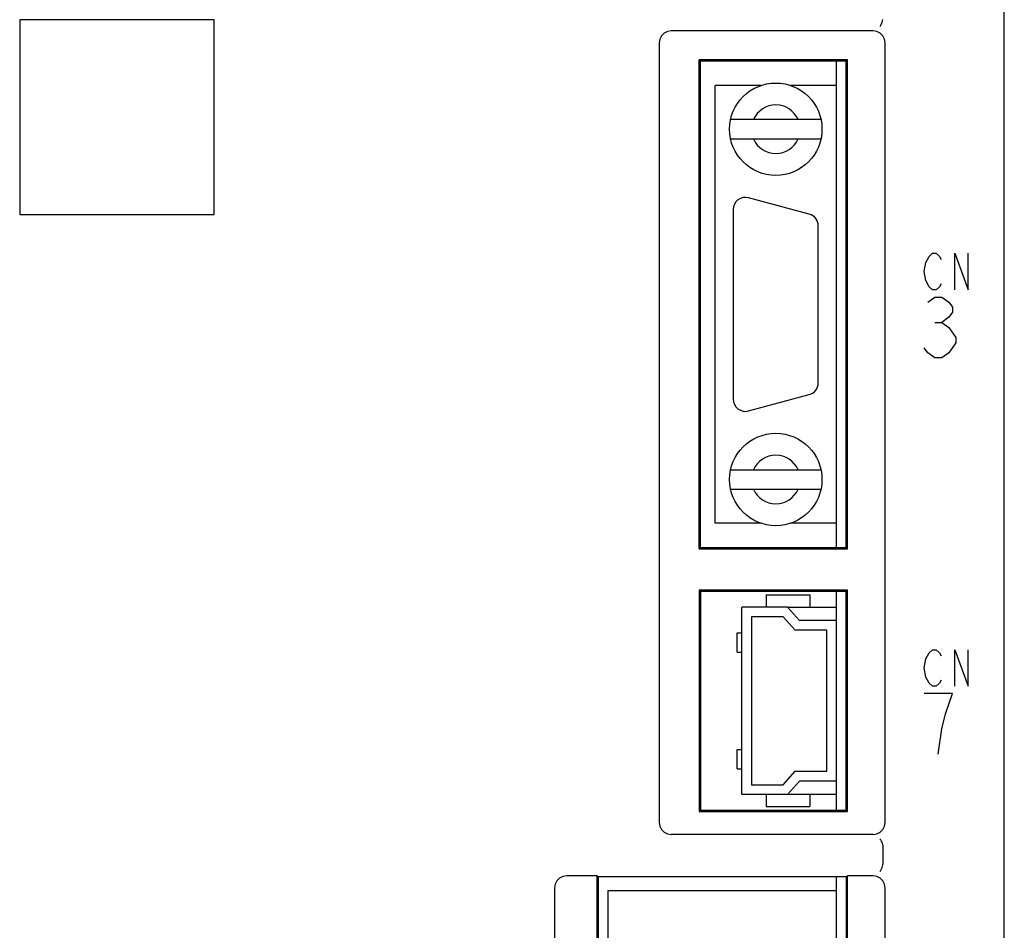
# Model space of a CAD drawing. Extents: x 0 to 1260, y 0 to 891.
# Tile 6 of 33: x 219 to 260, y 655 to 693. Entities that reach past the tile are written whole.
import ezdxf

# ---------------------------------------------------------------- set-up
doc = ezdxf.new("R2010")
doc.units = 0
doc.header["$LTSCALE"] = 69.3
doc.layers.get('0').update_dxf_attribs({"linetype": 'CONTINUOUS'})
for name, color, linetype in [('ALL_AXIS', 7, 'CONTINUOUS'), ('ALL_CURVE', 7, 'CONTINUOUS'), ('ALL_FEATURES', 7, 'CONTINUOUS')]:
    doc.layers.add(name, color=color, linetype=linetype)

msp = doc.modelspace()

# ---------------------------------------------------------------- linework, layer by layer
at = {"color": 7, "linetype": 'CONTINUOUS'}
for p, q in [((250.827, 668.6), (252.85, 668.6)), ((252.85, 660.9), (250.827, 660.9))]:
    msp.add_line(p, q, dxfattribs=at)
at = {"layer": 'ALL_AXIS', "color": 7, "linetype": 'CONTINUOUS'}
for p, q in [((252.85, 671.05), (252.85, 691.05)), ((249.742, 690.05), (247.85, 690.05)), ((252.85, 690.05), (250.958, 690.05)), ((251.729, 684.763), (249.229, 685.433)), ((248.6, 684.95), (248.6, 677.15)), ((252.1, 677.82), (252.1, 684.28)), ((249.229, 676.667), (251.729, 677.337)), ((249.742, 672.05), (247.85, 672.05)), ((252.85, 672.05), (250.958, 672.05)), ((252.85, 668.05), (252.85, 669.25)), ((252.85, 660.25), (252.85, 661.45)), ((252.85, 656.95), (252.85, 657.51))]:
    msp.add_line(p, q, dxfattribs=at)
for centre, start, end in [((249.1, 684.95), 75, 180), ((251.6, 684.28), 0, 75), ((251.6, 677.82), 285, 360), ((249.1, 677.15), 180, 285)]:
    msp.add_arc(centre, 0.5, start, end, dxfattribs=at)
at = {"layer": 'ALL_CURVE', "color": 4, "linetype": 'CONTINUOUS'}
for p, q in [((256.525, 682.775), (256.664, 683.025)), ((256.664, 683.025), (256.803, 683.15)), ((256.803, 683.15), (256.943, 683.15)), ((256.943, 683.15), (257.082, 683.025)), ((257.082, 683.025), (257.152, 682.9)), ((257.709, 681.65), (257.709, 683.15)), ((257.709, 683.15), (258.266, 681.65)), ((258.266, 681.65), (258.266, 683.15)), ((256.455, 682.4), (256.525, 682.775)), ((256.525, 682.025), (256.455, 682.4)), ((256.664, 681.775), (256.525, 682.025)), ((256.803, 681.65), (256.664, 681.775)), ((256.943, 681.65), (256.803, 681.65)), ((257.082, 681.775), (256.943, 681.65)), ((257.152, 681.9), (257.082, 681.775)), ((256.6, 681.142), (256.89, 681.35)), ((256.89, 681.35), (257.181, 681.35)), ((257.181, 681.35), (257.471, 681.142)), ((257.471, 681.142), (257.616, 680.933)), ((257.616, 680.933), (257.616, 680.725)), ((257.471, 680.517), (257.181, 680.308)), ((257.616, 680.725), (257.471, 680.517)), ((256.89, 680.308), (257.181, 680.308)), ((257.181, 680.308), (257.471, 680.1)), ((257.471, 680.1), (257.761, 679.683)), ((257.761, 679.683), (257.761, 679.475)), ((256.6, 679.058), (256.455, 679.267)), ((257.761, 679.475), (257.471, 679.058)), ((256.89, 678.85), (256.6, 679.058)), ((257.181, 678.85), (256.89, 678.85)), ((257.471, 679.058), (257.181, 678.85)), ((256.525, 666.475), (256.664, 666.725)), ((256.664, 666.725), (256.803, 666.85)), ((256.803, 666.85), (256.943, 666.85)), ((256.943, 666.85), (257.082, 666.725)), ((257.082, 666.725), (257.152, 666.6)), ((257.709, 665.35), (257.709, 666.85)), ((257.709, 666.85), (258.266, 665.35)), ((258.266, 665.35), (258.266, 666.85)), ((256.455, 666.1), (256.525, 666.475)), ((256.525, 665.725), (256.455, 666.1)), ((256.664, 665.475), (256.525, 665.725)), ((256.803, 665.35), (256.664, 665.475)), ((257.082, 665.475), (256.943, 665.35)), ((257.152, 665.6), (257.082, 665.475)), ((257.616, 665.05), (256.455, 665.05)), ((256.943, 665.35), (256.803, 665.35)), ((257.326, 664.217), (257.616, 665.05)), ((257.181, 663.592), (257.326, 664.217)), ((257.036, 662.55), (257.181, 663.592))]:
    msp.add_line(p, q, dxfattribs=at)
at = {"layer": 'ALL_FEATURES', "color": 7, "linetype": 'CONTINUOUS'}
for p, q in [((259.75, 546.25), (259.75, 694.248)), ((219.25, 692.75), (219.25, 684.75)), ((227.25, 692.75), (219.25, 692.75)), ((227.25, 684.75), (227.25, 692.75)), ((254.35, 692.3), (246.05, 692.3)), ((245.55, 691.8), (245.55, 659.75)), ((254.85, 659.75), (254.85, 691.8)), ((247.198, 670.998), (247.198, 691.102)), ((253.302, 691.102), (247.198, 691.102)), ((247.198, 691.102), (247.25, 691.05)), ((247.25, 671.05), (247.25, 691.05)), ((253.25, 691.05), (247.25, 691.05)), ((253.302, 691.102), (253.25, 691.05)), ((253.25, 671.05), (253.25, 691.05)), ((253.302, 670.998), (253.302, 691.102)), ((247.85, 672.05), (247.85, 690.05)), ((252.85, 672.05), (252.85, 690.05)), ((252.207, 688.65), (248.493, 688.65)), ((248.493, 687.85), (252.207, 687.85)), ((219.25, 684.75), (227.25, 684.75)), ((248.493, 674.25), (252.207, 674.25)), ((248.493, 673.45), (252.207, 673.45)), ((247.198, 670.998), (247.25, 671.05)), ((247.198, 670.998), (253.302, 670.998)), ((247.25, 671.05), (253.25, 671.05)), ((253.302, 670.998), (253.25, 671.05)), ((253.302, 669.302), (247.198, 669.302)), ((247.198, 669.302), (247.198, 660.198)), ((247.198, 669.302), (247.25, 669.25)), ((253.25, 669.25), (247.25, 669.25)), ((247.25, 669.25), (247.25, 660.25)), ((249.95, 669.1), (251.75, 669.1)), ((249.95, 669.1), (249.95, 668.6)), ((251.75, 669.1), (251.75, 668.6)), ((253.302, 669.302), (253.25, 669.25)), ((253.25, 660.25), (253.25, 669.25)), ((253.302, 660.198), (253.302, 669.302)), ((250.827, 668.6), (248.95, 668.6)), ((248.95, 660.9), (248.95, 668.6)), ((250.827, 668.6), (251.327, 668.05)), ((250.65, 668.2), (249.35, 668.2)), ((249.35, 668.2), (249.35, 661.3)), ((251.15, 667.65), (250.65, 668.2)), ((252.85, 668.05), (251.327, 668.05)), ((252.85, 661.45), (252.85, 668.05)), ((248.76, 667.55), (248.95, 667.55)), ((248.76, 666.75), (248.76, 667.55)), ((252.45, 667.65), (251.15, 667.65)), ((252.45, 661.85), (252.45, 667.65)), ((248.76, 666.75), (248.95, 666.75)), ((248.76, 662.75), (248.95, 662.75)), ((248.76, 661.95), (248.76, 662.75)), ((248.76, 661.95), (248.95, 661.95)), ((250.65, 661.3), (251.15, 661.85)), ((251.15, 661.85), (252.45, 661.85)), ((251.327, 661.45), (250.827, 660.9)), ((252.85, 661.45), (251.327, 661.45)), ((249.35, 661.3), (250.65, 661.3)), ((250.827, 660.9), (248.95, 660.9)), ((249.95, 660.9), (249.95, 660.4)), ((251.75, 660.9), (251.75, 660.4)), ((247.198, 660.198), (247.25, 660.25)), ((247.198, 660.198), (253.302, 660.198)), ((247.25, 660.25), (253.25, 660.25)), ((249.95, 660.4), (251.75, 660.4)), ((253.302, 660.198), (253.25, 660.25)), ((254.35, 659.25), (246.05, 659.25)), ((254.75, 658.767), (254.75, 658.033)), ((242.998, 657.55), (241.75, 657.55)), ((242.998, 603.95), (242.998, 657.55)), ((242.998, 657.55), (243.05, 657.51)), ((253.25, 657.51), (243.05, 657.51)), ((243.05, 657.51), (243.05, 603.99)), ((253.25, 657.51), (253.302, 657.55)), ((253.25, 657.51), (253.25, 603.99)), ((254.35, 657.55), (253.302, 657.55)), ((253.302, 603.95), (253.302, 657.55)), ((241.25, 657.05), (241.25, 604.45)), ((243.45, 656.95), (252.85, 656.95)), ((243.45, 604.55), (243.45, 656.95)), ((252.85, 604.55), (252.85, 656.95)), ((254.85, 604.45), (254.85, 657.05))]:
    msp.add_line(p, q, dxfattribs=at)
for points in [[(254.635, 692.479), (254.66, 692.501), (254.69, 692.56), (254.721, 692.651), (254.748, 692.761)], [(246.05, 692.3), (245.895, 692.276), (245.756, 692.205), (245.645, 692.094), (245.574, 691.955), (245.55, 691.8)], [(254.85, 691.8), (254.826, 691.955), (254.755, 692.094), (254.644, 692.205), (254.505, 692.276), (254.35, 692.3)], [(245.55, 659.75), (245.574, 659.595), (245.645, 659.456), (245.756, 659.345), (245.895, 659.274), (246.05, 659.25)], [(254.35, 659.25), (254.505, 659.274), (254.644, 659.345), (254.755, 659.456), (254.826, 659.595), (254.85, 659.75)], [(254.635, 659.071), (254.66, 659.049), (254.69, 658.99), (254.721, 658.899), (254.748, 658.789)], [(254.75, 658.767), (254.75, 658.775), (254.749, 658.782), (254.748, 658.789)], [(254.635, 657.729), (254.66, 657.751), (254.69, 657.81), (254.721, 657.901), (254.748, 658.011)], [(254.748, 658.011), (254.749, 658.018), (254.75, 658.025), (254.75, 658.033)], [(241.75, 657.55), (241.595, 657.526), (241.456, 657.455), (241.345, 657.344), (241.274, 657.205), (241.25, 657.05)], [(254.85, 657.05), (254.826, 657.205), (254.755, 657.344), (254.644, 657.455), (254.505, 657.526), (254.35, 657.55)]]:
    msp.add_lwpolyline(points, dxfattribs=at)
for centre in [(250.35, 688.25), (250.35, 673.85)]:
    msp.add_circle(centre, 1.9, dxfattribs=at)
for centre, start, end in [((250.35, 688.25), 23.5782, 156.4218), ((250.35, 688.25), 203.5782, 336.4218), ((250.35, 673.85), 23.5782, 156.4218), ((250.35, 673.85), 203.5782, 336.4218)]:
    msp.add_arc(centre, 1, start, end, dxfattribs=at)

doc.saveas('drawing.dxf')
